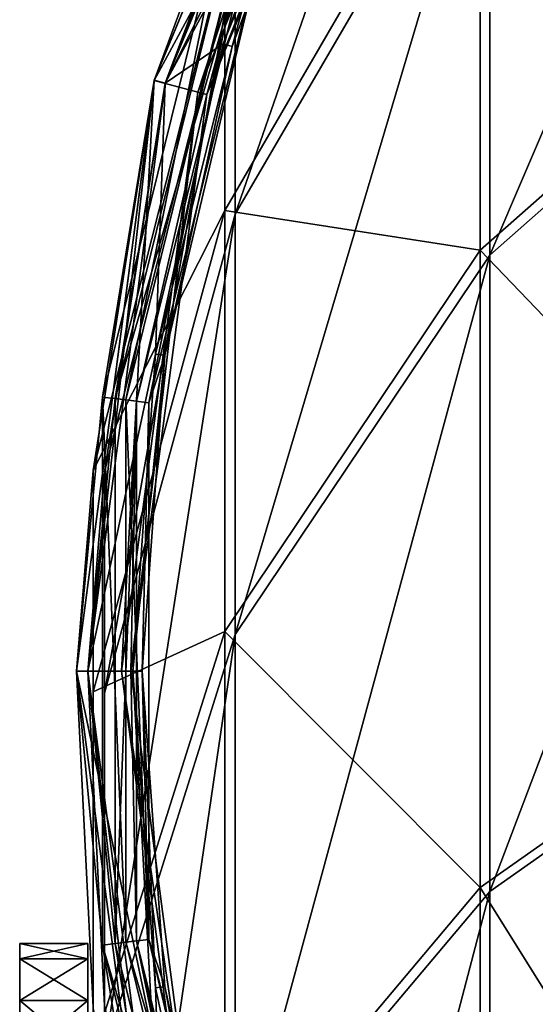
# Model space of a CAD drawing. Extents: x -1448 to 108, y -535 to 375.
# Tile 127 of 147: x -269 to -246, y 260 to 303. Entities that reach past the tile are written whole.
import ezdxf

# ---------------------------------------------------------------- set-up
doc = ezdxf.new("R2010")
doc.units = 0
doc.header["$LTSCALE"] = 33.374815
for name, color, linetype in [('1019', 7, 'CONTINUOUS'), ('1020', 7, 'CONTINUOUS'), ('1024', 7, 'CONTINUOUS'), ('1080', 7, 'CONTINUOUS'), ('1081', 7, 'CONTINUOUS'), ('168', 7, 'CONTINUOUS'), ('171', 7, 'CONTINUOUS'), ('188', 7, 'CONTINUOUS'), ('195', 7, 'CONTINUOUS'), ('196', 7, 'CONTINUOUS'), ('197', 7, 'CONTINUOUS'), ('198', 7, 'CONTINUOUS'), ('199', 7, 'CONTINUOUS'), ('200', 7, 'CONTINUOUS'), ('201', 7, 'CONTINUOUS'), ('202', 7, 'CONTINUOUS'), ('203', 7, 'CONTINUOUS'), ('204', 7, 'CONTINUOUS'), ('205', 7, 'CONTINUOUS')]:
    doc.layers.add(name, color=color, linetype=linetype)

msp = doc.modelspace()

# ---------------------------------------------------------------- linework, layer by layer
at = {"layer": '1019', "color": 7, "linetype": 'CONTINUOUS'}
for points in [[(-266, 262.5, -57.5), (-266, 262.5, -42.5), (-266, 261.83, -40), (-266, 262.5, -57.5)], [(-266, 261.83, -60), (-266, 262.5, -57.5), (-266, 261.83, -40), (-266, 261.83, -60)], [(-266, 260, -61.83), (-266, 261.83, -60), (-266, 260, -38.17), (-266, 260, -61.83)], [(-266, 260, -38.17), (-266, 261.83, -60), (-266, 261.83, -40), (-266, 260, -38.17)], [(-266, 257.5, -62.5), (-266, 260, -61.83), (-266, 257.5, -37.5), (-266, 257.5, -62.5)], [(-266, 257.5, -37.5), (-266, 260, -61.83), (-266, 260, -38.17), (-266, 257.5, -37.5)]]:
    msp.add_3dface(points, dxfattribs=at)
at = {"layer": '1020', "color": 7, "linetype": 'CONTINUOUS'}
for points in [[(-269, 262.5, -42.5), (-269, 262.5, -57.5), (-269, 261.83, -60), (-269, 262.5, -42.5)], [(-269, 262.5, -42.5), (-269, 261.83, -60), (-269, 261.83, -40), (-269, 262.5, -42.5)], [(-269, 261.83, -60), (-269, 260, -61.83), (-269, 261.83, -40), (-269, 261.83, -60)], [(-269, 261.83, -40), (-269, 260, -61.83), (-269, 260, -38.17), (-269, 261.83, -40)], [(-269, 257.5, -62.5), (-269, 257.5, -37.5), (-269, 260, -38.17), (-269, 257.5, -62.5)], [(-269, 260, -61.83), (-269, 257.5, -62.5), (-269, 260, -38.17), (-269, 260, -61.83)]]:
    msp.add_3dface(points, dxfattribs=at)
at = {"layer": '1024', "color": 7, "linetype": 'CONTINUOUS'}
for points in [[(-266, 262.5, -42.5), (-266, 262.5, -57.5), (-269, 262.5, -42.5), (-266, 262.5, -42.5)], [(-269, 262.5, -42.5), (-266, 262.5, -57.5), (-269, 262.5, -57.5), (-269, 262.5, -42.5)]]:
    msp.add_3dface(points, dxfattribs=at)
at = {"layer": '1080', "color": 7, "linetype": 'CONTINUOUS'}
for points in [[(-266, 261.83, -40), (-266, 262.5, -42.5), (-269, 261.83, -40), (-266, 261.83, -40)], [(-266, 262.5, -42.5), (-269, 262.5, -42.5), (-269, 261.83, -40), (-266, 262.5, -42.5)], [(-266, 260, -38.17), (-266, 261.83, -40), (-269, 260, -38.17), (-266, 260, -38.17)], [(-266, 261.83, -40), (-269, 261.83, -40), (-269, 260, -38.17), (-266, 261.83, -40)], [(-266, 257.5, -37.5), (-266, 260, -38.17), (-269, 257.5, -37.5), (-266, 257.5, -37.5)], [(-269, 257.5, -37.5), (-266, 260, -38.17), (-269, 260, -38.17), (-269, 257.5, -37.5)]]:
    msp.add_3dface(points, dxfattribs=at)
at = {"layer": '1081', "color": 7, "linetype": 'CONTINUOUS'}
for points in [[(-266, 262.5, -57.5), (-266, 261.83, -60), (-269, 262.5, -57.5), (-266, 262.5, -57.5)], [(-269, 262.5, -57.5), (-266, 261.83, -60), (-269, 261.83, -60), (-269, 262.5, -57.5)], [(-266, 261.83, -60), (-266, 260, -61.83), (-269, 261.83, -60), (-266, 261.83, -60)], [(-266, 260, -61.83), (-269, 260, -61.83), (-269, 261.83, -60), (-266, 260, -61.83)], [(-266, 260, -61.83), (-266, 257.5, -62.5), (-269, 260, -61.83), (-266, 260, -61.83)], [(-266, 257.5, -62.5), (-269, 257.5, -62.5), (-269, 260, -61.83), (-266, 257.5, -62.5)]]:
    msp.add_3dface(points, dxfattribs=at)
at = {"layer": '168', "color": 7, "linetype": 'CONTINUOUS'}
for points in [[(-263.076, 300.511, -120), (-259.969, 306.274, -85.538), (-253.036, 324.75, -120), (-263.076, 300.511, -120)], [(-259.969, 306.274, -85.538), (-259.969, 294.785, -52.597), (-248.71, 314.122, -43.307), (-259.969, 306.274, -85.538)], [(-259.969, 294.785, -52.597), (-248.71, 293.029, -9.679), (-248.71, 314.122, -43.307), (-259.969, 294.785, -52.597)], [(-248.71, 293.029, -9.679), (-232.644, 307.215, 1.618), (-248.71, 314.122, -43.307), (-248.71, 293.029, -9.679)], [(-248.71, 293.029, -9.679), (-232.644, 276.289, 32.579), (-232.644, 307.215, 1.618), (-248.71, 293.029, -9.679)], [(-265.767, 283.334, -90.746), (-259.969, 306.274, -85.538), (-263.076, 300.511, -120), (-265.767, 283.334, -90.746)], [(-259.969, 306.274, -85.538), (-265.767, 283.334, -90.746), (-259.969, 294.785, -52.597), (-259.969, 306.274, -85.538)], [(-266.5, 274.5, -120), (-265.767, 283.334, -90.746), (-263.076, 300.511, -120), (-266.5, 274.5, -120)], [(-265.767, 283.334, -90.746), (-265.767, 273.582, -62.785), (-259.969, 294.785, -52.597), (-265.767, 283.334, -90.746)], [(-265.767, 273.582, -62.785), (-259.969, 276.248, -23.043), (-259.969, 294.785, -52.597), (-265.767, 273.582, -62.785)], [(-259.969, 276.248, -23.043), (-248.71, 293.029, -9.679), (-259.969, 294.785, -52.597), (-259.969, 276.248, -23.043)], [(-259.969, 276.248, -23.043), (-248.71, 264.976, 18.405), (-248.71, 293.029, -9.679), (-259.969, 276.248, -23.043)], [(-248.71, 264.976, 18.405), (-232.644, 276.289, 32.579), (-248.71, 293.029, -9.679), (-248.71, 264.976, 18.405)], [(-265.767, 259.708, -96.111), (-265.767, 283.334, -90.746), (-266.5, 274.5, -120), (-265.767, 259.708, -96.111)], [(-265.767, 283.334, -90.746), (-265.767, 259.708, -96.111), (-265.767, 273.582, -62.785), (-265.767, 283.334, -90.746)], [(-265.767, 257.846, -37.698), (-259.969, 251.593, 1.639), (-259.969, 276.248, -23.043), (-265.767, 257.846, -37.698)], [(-265.767, 257.846, -37.698), (-259.969, 276.248, -23.043), (-265.767, 273.582, -62.785), (-265.767, 257.846, -37.698)], [(-259.969, 251.593, 1.639), (-248.71, 264.976, 18.405), (-259.969, 276.248, -23.043), (-259.969, 251.593, 1.639)], [(-248.71, 264.976, 18.405), (-232.644, 239.245, 55.873), (-232.644, 276.289, 32.579), (-248.71, 264.976, 18.405)], [(-263.076, 248.489, -120), (-265.767, 259.708, -96.111), (-266.5, 274.5, -120), (-263.076, 248.489, -120)], [(-265.767, 259.708, -96.111), (-265.767, 251.744, -73.277), (-265.767, 273.582, -62.785), (-265.767, 259.708, -96.111)], [(-265.767, 251.744, -73.277), (-265.767, 257.846, -37.698), (-265.767, 273.582, -62.785), (-265.767, 251.744, -73.277)], [(-259.969, 251.593, 1.639), (-248.71, 231.372, 39.536), (-248.71, 264.976, 18.405), (-259.969, 251.593, 1.639)], [(-248.71, 231.372, 39.536), (-232.644, 239.245, 55.873), (-248.71, 264.976, 18.405), (-248.71, 231.372, 39.536)]]:
    msp.add_3dface(points, dxfattribs=at)
at = {"layer": '171', "color": 7, "linetype": 'CONTINUOUS'}
for points in [[(-232.312, 306.922, 1.385), (-248.298, 292.807, -9.856), (-232.312, 330.131, -35.615), (-232.312, 306.922, 1.385)], [(-232.312, 330.131, -35.615), (-248.298, 292.807, -9.856), (-248.298, 313.866, -43.43), (-232.312, 330.131, -35.615)], [(-259.502, 306.101, -85.577), (-248.298, 326.918, -80.85), (-259.502, 294.626, -52.674), (-259.502, 306.101, -85.577)], [(-248.298, 326.918, -80.85), (-248.298, 313.866, -43.43), (-259.502, 294.626, -52.674), (-248.298, 326.918, -80.85)], [(-262.593, 300.382, -120), (-252.603, 324.5, -120), (-259.502, 306.101, -85.577), (-262.593, 300.382, -120)], [(-248.298, 292.807, -9.856), (-259.502, 276.109, -23.154), (-248.298, 313.866, -43.43), (-248.298, 292.807, -9.856)], [(-248.298, 313.866, -43.43), (-259.502, 276.109, -23.154), (-259.502, 294.626, -52.674), (-248.298, 313.866, -43.43)], [(-232.312, 276.056, 32.286), (-248.298, 264.799, 18.183), (-232.312, 306.922, 1.385), (-232.312, 276.056, 32.286)], [(-232.312, 306.922, 1.385), (-248.298, 264.799, 18.183), (-248.298, 292.807, -9.856), (-232.312, 306.922, 1.385)], [(-265.271, 283.276, -90.76), (-262.593, 300.382, -120), (-259.502, 306.101, -85.577), (-265.271, 283.276, -90.76)], [(-265.271, 283.276, -90.76), (-259.502, 306.101, -85.577), (-265.271, 273.528, -62.811), (-265.271, 283.276, -90.76)], [(-259.502, 306.101, -85.577), (-259.502, 294.626, -52.674), (-265.271, 273.528, -62.811), (-259.502, 306.101, -85.577)], [(-266, 274.5, -120), (-262.593, 300.382, -120), (-265.271, 283.276, -90.76), (-266, 274.5, -120)], [(-259.502, 276.109, -23.154), (-265.271, 257.799, -37.735), (-259.502, 294.626, -52.674), (-259.502, 276.109, -23.154)], [(-259.502, 294.626, -52.674), (-265.271, 257.799, -37.735), (-265.271, 273.528, -62.811), (-259.502, 294.626, -52.674)], [(-248.298, 264.799, 18.183), (-259.502, 251.483, 1.5), (-248.298, 292.807, -9.856), (-248.298, 264.799, 18.183)], [(-248.298, 292.807, -9.856), (-259.502, 251.483, 1.5), (-259.502, 276.109, -23.154), (-248.298, 292.807, -9.856)], [(-265.271, 259.767, -96.098), (-266, 274.5, -120), (-265.271, 283.276, -90.76), (-265.271, 259.767, -96.098)], [(-265.271, 259.767, -96.098), (-265.271, 283.276, -90.76), (-265.271, 251.798, -73.251), (-265.271, 259.767, -96.098)], [(-265.271, 283.276, -90.76), (-265.271, 273.528, -62.811), (-265.271, 251.798, -73.251), (-265.271, 283.276, -90.76)], [(-259.502, 251.483, 1.5), (-265.271, 236.88, -16.793), (-259.502, 276.109, -23.154), (-259.502, 251.483, 1.5)], [(-259.502, 276.109, -23.154), (-265.271, 236.88, -16.793), (-265.271, 257.799, -37.735), (-259.502, 276.109, -23.154)], [(-232.312, 239.082, 55.536), (-248.298, 231.249, 39.28), (-232.312, 276.056, 32.286), (-232.312, 239.082, 55.536)], [(-232.312, 276.056, 32.286), (-248.298, 231.249, 39.28), (-248.298, 264.799, 18.183), (-232.312, 276.056, 32.286)], [(-262.593, 248.618, -120), (-266, 274.5, -120), (-265.271, 259.767, -96.098), (-262.593, 248.618, -120)], [(-265.271, 257.799, -37.735), (-265.271, 238.941, -52.753), (-265.271, 273.528, -62.811), (-265.271, 257.799, -37.735)], [(-265.271, 273.528, -62.811), (-265.271, 238.941, -52.753), (-265.271, 251.798, -73.251), (-265.271, 273.528, -62.811)], [(-248.298, 231.249, 39.28), (-259.502, 221.983, 20.05), (-248.298, 264.799, 18.183), (-248.298, 231.249, 39.28)], [(-248.298, 264.799, 18.183), (-259.502, 221.983, 20.05), (-259.502, 251.483, 1.5), (-248.298, 264.799, 18.183)]]:
    msp.add_3dface(points, dxfattribs=at)
at = {"layer": '188', "color": 7, "linetype": 'CONTINUOUS'}
for points in [[(-253.036, 324.749, -140.397), (-263.075, 300.512, -140.397), (-262.592, 300.382, -140.397), (-253.036, 324.749, -140.397)], [(-252.603, 324.499, -140.397), (-253.036, 324.749, -140.397), (-262.592, 300.382, -140.397), (-252.603, 324.499, -140.397)], [(-263.075, 300.512, -140.397), (-266.5, 274.5, -140.397), (-266, 274.5, -140.397), (-263.075, 300.512, -140.397)], [(-262.592, 300.382, -140.397), (-263.075, 300.512, -140.397), (-266, 274.5, -140.397), (-262.592, 300.382, -140.397)], [(-266.5, 274.5, -140.397), (-263.075, 248.488, -140.397), (-266, 274.5, -140.397), (-266.5, 274.5, -140.397)], [(-266, 274.5, -140.397), (-263.075, 248.488, -140.397), (-262.592, 248.618, -140.397), (-266, 274.5, -140.397)]]:
    msp.add_3dface(points, dxfattribs=at)
at = {"layer": '195', "color": 7, "linetype": 'CONTINUOUS'}
for points in [[(-252.603, 324.5, -120), (-262.593, 300.382, -120), (-255.157, 315.216, -123.142), (-252.603, 324.5, -120)], [(-255.157, 315.216, -123.142), (-262.593, 300.382, -120), (-260.044, 302.114, -123.142), (-255.157, 315.216, -123.142)], [(-260.044, 302.114, -123.142), (-262.593, 300.382, -120), (-263.016, 288.449, -123.142), (-260.044, 302.114, -123.142)], [(-262.593, 300.382, -120), (-266, 274.5, -120), (-263.016, 288.449, -123.142), (-262.593, 300.382, -120)], [(-263.016, 288.449, -123.142), (-266, 274.5, -120), (-264.014, 274.5, -123.142), (-263.016, 288.449, -123.142)], [(-266, 274.5, -120), (-262.593, 248.618, -120), (-264.014, 274.5, -123.142), (-266, 274.5, -120)], [(-264.014, 274.5, -123.142), (-262.593, 248.618, -120), (-263.016, 260.551, -123.142), (-264.014, 274.5, -123.142)], [(-263.016, 260.551, -123.142), (-262.593, 248.618, -120), (-260.044, 246.886, -123.142), (-263.016, 260.551, -123.142)]]:
    msp.add_3dface(points, dxfattribs=at)
at = {"layer": '196', "color": 7, "linetype": 'CONTINUOUS'}
for points in [[(-255.157, 315.216, -123.142), (-260.044, 302.114, -123.142), (-254.78, 315.044, -135.615), (-255.157, 315.216, -123.142)], [(-254.78, 315.044, -135.615), (-260.044, 302.114, -123.142), (-259.646, 301.997, -135.615), (-254.78, 315.044, -135.615)], [(-260.044, 302.114, -123.142), (-263.016, 288.449, -123.142), (-259.646, 301.997, -135.615), (-260.044, 302.114, -123.142)], [(-259.646, 301.997, -135.615), (-263.016, 288.449, -123.142), (-262.606, 288.39, -135.615), (-259.646, 301.997, -135.615)], [(-263.016, 288.449, -123.142), (-264.014, 274.5, -123.142), (-262.606, 288.39, -135.615), (-263.016, 288.449, -123.142)], [(-262.606, 288.39, -135.615), (-264.014, 274.5, -123.142), (-263.6, 274.5, -135.615), (-262.606, 288.39, -135.615)], [(-264.014, 274.5, -123.142), (-263.016, 260.551, -123.142), (-263.6, 274.5, -135.615), (-264.014, 274.5, -123.142)], [(-263.6, 274.5, -135.615), (-263.016, 260.551, -123.142), (-262.606, 260.61, -135.615), (-263.6, 274.5, -135.615)], [(-263.016, 260.551, -123.142), (-260.044, 246.886, -123.142), (-262.606, 260.61, -135.615), (-263.016, 260.551, -123.142)], [(-262.606, 260.61, -135.615), (-260.044, 246.886, -123.142), (-259.646, 247.003, -135.615), (-262.606, 260.61, -135.615)]]:
    msp.add_3dface(points, dxfattribs=at)
at = {"layer": '197', "color": 7, "linetype": 'CONTINUOUS'}
for points in [[(-254.78, 315.044, -135.615), (-259.646, 301.997, -135.615), (-254.78, 315.044, -144.947), (-254.78, 315.044, -135.615)], [(-254.78, 315.044, -144.947), (-259.646, 301.997, -135.615), (-259.646, 301.997, -144.947), (-254.78, 315.044, -144.947)], [(-259.646, 301.997, -135.615), (-262.606, 288.39, -135.615), (-259.646, 301.997, -144.947), (-259.646, 301.997, -135.615)], [(-259.646, 301.997, -144.947), (-262.606, 288.39, -135.615), (-262.606, 288.39, -144.947), (-259.646, 301.997, -144.947)], [(-262.606, 288.39, -135.615), (-263.6, 274.5, -135.615), (-262.606, 288.39, -144.947), (-262.606, 288.39, -135.615)], [(-262.606, 288.39, -144.947), (-263.6, 274.5, -135.615), (-263.6, 274.5, -144.947), (-262.606, 288.39, -144.947)], [(-263.6, 274.5, -135.615), (-262.606, 260.61, -135.615), (-263.6, 274.5, -144.947), (-263.6, 274.5, -135.615)], [(-263.6, 274.5, -144.947), (-262.606, 260.61, -135.615), (-262.606, 260.61, -144.947), (-263.6, 274.5, -144.947)], [(-262.606, 260.61, -135.615), (-259.646, 247.003, -135.615), (-262.606, 260.61, -144.947), (-262.606, 260.61, -135.615)], [(-262.606, 260.61, -144.947), (-259.646, 247.003, -135.615), (-259.646, 247.003, -144.947), (-262.606, 260.61, -144.947)]]:
    msp.add_3dface(points, dxfattribs=at)
at = {"layer": '198', "color": 7, "linetype": 'CONTINUOUS'}
for points in [[(-253.035, 324.75, -144.947), (-259.573, 309.988, -145.971), (-263.075, 300.511, -144.947), (-253.035, 324.75, -144.947)], [(-254.78, 315.044, -144.947), (-259.646, 301.997, -144.947), (-257.655, 309.26, -145.972), (-254.78, 315.044, -144.947)], [(-259.573, 309.988, -145.971), (-264.329, 286.439, -146.397), (-265.347, 286.563, -145.971), (-259.573, 309.988, -145.971)], [(-259.573, 309.988, -145.971), (-265.347, 286.563, -145.971), (-263.075, 300.511, -144.947), (-259.573, 309.988, -145.971)], [(-258.614, 309.624, -146.397), (-264.329, 286.439, -146.397), (-259.573, 309.988, -145.971), (-258.614, 309.624, -146.397)], [(-258.614, 309.624, -146.397), (-263.31, 286.316, -145.972), (-264.329, 286.439, -146.397), (-258.614, 309.624, -146.397)], [(-257.655, 309.26, -145.972), (-263.31, 286.316, -145.972), (-258.614, 309.624, -146.397), (-257.655, 309.26, -145.972)], [(-257.655, 309.26, -145.972), (-262.606, 288.39, -144.947), (-263.31, 286.316, -145.972), (-257.655, 309.26, -145.972)], [(-259.646, 301.997, -144.947), (-262.606, 288.39, -144.947), (-257.655, 309.26, -145.972), (-259.646, 301.997, -144.947)], [(-263.075, 300.511, -144.947), (-265.347, 286.563, -145.971), (-266.5, 274.5, -144.947), (-263.075, 300.511, -144.947)], [(-262.606, 288.39, -144.947), (-263.6, 274.5, -144.947), (-263.31, 286.316, -145.972), (-262.606, 288.39, -144.947)], [(-265.347, 286.563, -145.971), (-265.347, 262.437, -145.971), (-266.5, 274.5, -144.947), (-265.347, 286.563, -145.971)], [(-264.329, 286.439, -146.397), (-264.329, 262.561, -146.397), (-265.347, 286.563, -145.971), (-264.329, 286.439, -146.397)], [(-265.347, 286.563, -145.971), (-264.329, 262.561, -146.397), (-265.347, 262.437, -145.971), (-265.347, 286.563, -145.971)], [(-263.31, 286.316, -145.972), (-263.31, 262.684, -145.972), (-264.329, 286.439, -146.397), (-263.31, 286.316, -145.972)], [(-264.329, 286.439, -146.397), (-263.31, 262.684, -145.972), (-264.329, 262.561, -146.397), (-264.329, 286.439, -146.397)], [(-263.31, 286.316, -145.972), (-263.6, 274.5, -144.947), (-263.31, 262.684, -145.972), (-263.31, 286.316, -145.972)], [(-266.5, 274.5, -144.947), (-265.347, 262.437, -145.971), (-263.075, 248.489, -144.947), (-266.5, 274.5, -144.947)], [(-263.6, 274.5, -144.947), (-262.606, 260.61, -144.947), (-263.31, 262.684, -145.972), (-263.6, 274.5, -144.947)], [(-264.329, 262.561, -146.397), (-258.614, 239.376, -146.397), (-265.347, 262.437, -145.971), (-264.329, 262.561, -146.397)], [(-265.347, 262.437, -145.971), (-258.614, 239.376, -146.397), (-259.573, 239.012, -145.971), (-265.347, 262.437, -145.971)], [(-265.347, 262.437, -145.971), (-259.573, 239.012, -145.971), (-263.075, 248.489, -144.947), (-265.347, 262.437, -145.971)], [(-263.31, 262.684, -145.972), (-257.655, 239.74, -145.972), (-264.329, 262.561, -146.397), (-263.31, 262.684, -145.972)], [(-264.329, 262.561, -146.397), (-257.655, 239.74, -145.972), (-258.614, 239.376, -146.397), (-264.329, 262.561, -146.397)], [(-262.606, 260.61, -144.947), (-259.646, 247.003, -144.947), (-263.31, 262.684, -145.972), (-262.606, 260.61, -144.947)], [(-263.31, 262.684, -145.972), (-259.646, 247.003, -144.947), (-257.655, 239.74, -145.972), (-263.31, 262.684, -145.972)]]:
    msp.add_3dface(points, dxfattribs=at)
at = {"layer": '199', "color": 7, "linetype": 'CONTINUOUS'}
for points in [[(-253.036, 324.749, -140.397), (-253.035, 324.75, -144.947), (-263.075, 300.511, -144.947), (-253.036, 324.749, -140.397)], [(-263.075, 300.512, -140.397), (-253.036, 324.749, -140.397), (-263.075, 300.511, -144.947), (-263.075, 300.512, -140.397)], [(-266.5, 274.5, -140.397), (-263.075, 300.512, -140.397), (-266.5, 274.5, -144.947), (-266.5, 274.5, -140.397)], [(-263.075, 300.512, -140.397), (-263.075, 300.511, -144.947), (-266.5, 274.5, -144.947), (-263.075, 300.512, -140.397)], [(-263.075, 248.488, -140.397), (-266.5, 274.5, -140.397), (-263.075, 248.489, -144.947), (-263.075, 248.488, -140.397)], [(-266.5, 274.5, -140.397), (-266.5, 274.5, -144.947), (-263.075, 248.489, -144.947), (-266.5, 274.5, -140.397)]]:
    msp.add_3dface(points, dxfattribs=at)
at = {"layer": '200', "color": 7, "linetype": 'CONTINUOUS'}
for points in [[(-252.603, 324.499, -140.397), (-262.592, 300.382, -140.397), (-252.602, 324.5, -144.947), (-252.603, 324.499, -140.397)], [(-252.602, 324.5, -144.947), (-262.592, 300.382, -140.397), (-262.592, 300.382, -144.947), (-252.602, 324.5, -144.947)], [(-262.592, 300.382, -140.397), (-266, 274.5, -140.397), (-262.592, 300.382, -144.947), (-262.592, 300.382, -140.397)], [(-262.592, 300.382, -144.947), (-266, 274.5, -140.397), (-266, 274.5, -144.947), (-262.592, 300.382, -144.947)], [(-266, 274.5, -140.397), (-262.592, 248.618, -140.397), (-266, 274.5, -144.947), (-266, 274.5, -140.397)], [(-266, 274.5, -144.947), (-262.592, 248.618, -140.397), (-262.592, 248.618, -144.947), (-266, 274.5, -144.947)]]:
    msp.add_3dface(points, dxfattribs=at)
at = {"layer": '201', "color": 7, "linetype": 'CONTINUOUS'}
for points in [[(-252.602, 324.5, -144.947), (-262.592, 300.382, -144.947), (-259.058, 309.792, -145.769), (-252.602, 324.5, -144.947)], [(-250.957, 323.55, -144.947), (-258.169, 309.455, -145.77), (-260.757, 299.89, -144.947), (-250.957, 323.55, -144.947)], [(-259.058, 309.792, -145.769), (-262.592, 300.382, -144.947), (-264.8, 286.497, -145.769), (-259.058, 309.792, -145.769)], [(-259.058, 309.792, -145.769), (-264.8, 286.497, -145.769), (-258.169, 309.455, -145.77), (-259.058, 309.792, -145.769)], [(-258.169, 309.455, -145.77), (-264.8, 286.497, -145.769), (-263.856, 286.382, -145.77), (-258.169, 309.455, -145.77)], [(-258.169, 309.455, -145.77), (-263.856, 286.382, -145.77), (-260.757, 299.89, -144.947), (-258.169, 309.455, -145.77)], [(-262.592, 300.382, -144.947), (-266, 274.5, -144.947), (-264.8, 286.497, -145.769), (-262.592, 300.382, -144.947)], [(-260.757, 299.89, -144.947), (-263.856, 286.382, -145.77), (-264.1, 274.5, -144.947), (-260.757, 299.89, -144.947)], [(-264.8, 286.497, -145.769), (-266, 274.5, -144.947), (-264.8, 262.503, -145.769), (-264.8, 286.497, -145.769)], [(-264.8, 286.497, -145.769), (-264.8, 262.503, -145.769), (-263.856, 286.382, -145.77), (-264.8, 286.497, -145.769)], [(-263.856, 286.382, -145.77), (-264.8, 262.503, -145.769), (-263.856, 262.618, -145.77), (-263.856, 286.382, -145.77)], [(-263.856, 286.382, -145.77), (-263.856, 262.618, -145.77), (-264.1, 274.5, -144.947), (-263.856, 286.382, -145.77)], [(-266, 274.5, -144.947), (-262.592, 248.618, -144.947), (-264.8, 262.503, -145.769), (-266, 274.5, -144.947)], [(-264.1, 274.5, -144.947), (-263.856, 262.618, -145.77), (-260.757, 249.11, -144.947), (-264.1, 274.5, -144.947)], [(-264.8, 262.503, -145.769), (-259.058, 239.208, -145.769), (-263.856, 262.618, -145.77), (-264.8, 262.503, -145.769)], [(-264.8, 262.503, -145.769), (-262.592, 248.618, -144.947), (-259.058, 239.208, -145.769), (-264.8, 262.503, -145.769)], [(-263.856, 262.618, -145.77), (-259.058, 239.208, -145.769), (-258.169, 239.545, -145.77), (-263.856, 262.618, -145.77)], [(-263.856, 262.618, -145.77), (-258.169, 239.545, -145.77), (-260.757, 249.11, -144.947), (-263.856, 262.618, -145.77)]]:
    msp.add_3dface(points, dxfattribs=at)
at = {"layer": '202', "color": 7, "linetype": 'CONTINUOUS'}
for points in [[(-250.957, 323.55, -144.947), (-260.757, 299.89, -144.947), (-250.957, 323.55, -135.623), (-250.957, 323.55, -144.947)], [(-250.957, 323.55, -135.623), (-260.757, 299.89, -144.947), (-260.757, 299.89, -135.623), (-250.957, 323.55, -135.623)], [(-260.757, 299.89, -144.947), (-264.1, 274.5, -144.947), (-260.757, 299.89, -135.623), (-260.757, 299.89, -144.947)], [(-260.757, 299.89, -135.623), (-264.1, 274.5, -144.947), (-264.1, 274.5, -135.623), (-260.757, 299.89, -135.623)], [(-264.1, 274.5, -144.947), (-260.757, 249.11, -144.947), (-264.1, 274.5, -135.623), (-264.1, 274.5, -144.947)], [(-264.1, 274.5, -135.623), (-260.757, 249.11, -144.947), (-260.757, 249.11, -135.623), (-264.1, 274.5, -135.623)]]:
    msp.add_3dface(points, dxfattribs=at)
at = {"layer": '203', "color": 7, "linetype": 'CONTINUOUS'}
for points in [[(-251.311, 323.755, -123.294), (-260.757, 299.89, -135.623), (-261.152, 299.996, -123.294), (-251.311, 323.755, -123.294)], [(-250.957, 323.55, -135.623), (-260.757, 299.89, -135.623), (-251.311, 323.755, -123.294), (-250.957, 323.55, -135.623)], [(-261.152, 299.996, -123.294), (-264.1, 274.5, -135.623), (-264.509, 274.5, -123.294), (-261.152, 299.996, -123.294)], [(-260.757, 299.89, -135.623), (-264.1, 274.5, -135.623), (-261.152, 299.996, -123.294), (-260.757, 299.89, -135.623)], [(-264.1, 274.5, -135.623), (-260.757, 249.11, -135.623), (-264.509, 274.5, -123.294), (-264.1, 274.5, -135.623)], [(-264.509, 274.5, -123.294), (-260.757, 249.11, -135.623), (-261.152, 249.004, -123.294), (-264.509, 274.5, -123.294)]]:
    msp.add_3dface(points, dxfattribs=at)
at = {"layer": '204', "color": 7, "linetype": 'CONTINUOUS'}
for points in [[(-253.036, 324.75, -120.145), (-261.152, 299.996, -123.294), (-263.076, 300.511, -120.145), (-253.036, 324.75, -120.145)], [(-251.311, 323.755, -123.294), (-261.152, 299.996, -123.294), (-253.036, 324.75, -120.145), (-251.311, 323.755, -123.294)], [(-263.076, 300.511, -120.145), (-264.509, 274.5, -123.294), (-266.5, 274.5, -120.145), (-263.076, 300.511, -120.145)], [(-261.152, 299.996, -123.294), (-264.509, 274.5, -123.294), (-263.076, 300.511, -120.145), (-261.152, 299.996, -123.294)], [(-264.509, 274.5, -123.294), (-261.152, 249.004, -123.294), (-266.5, 274.5, -120.145), (-264.509, 274.5, -123.294)], [(-266.5, 274.5, -120.145), (-261.152, 249.004, -123.294), (-263.076, 248.489, -120.145), (-266.5, 274.5, -120.145)]]:
    msp.add_3dface(points, dxfattribs=at)
at = {"layer": '205', "color": 7, "linetype": 'CONTINUOUS'}
for points in [[(-263.076, 300.511, -120), (-253.036, 324.75, -120), (-263.076, 300.511, -120.145), (-263.076, 300.511, -120)], [(-253.036, 324.75, -120), (-253.036, 324.75, -120.145), (-263.076, 300.511, -120.145), (-253.036, 324.75, -120)], [(-266.5, 274.5, -120), (-263.076, 300.511, -120), (-266.5, 274.5, -120.145), (-266.5, 274.5, -120)], [(-263.076, 300.511, -120), (-263.076, 300.511, -120.145), (-266.5, 274.5, -120.145), (-263.076, 300.511, -120)], [(-263.076, 248.489, -120), (-266.5, 274.5, -120), (-263.076, 248.489, -120.145), (-263.076, 248.489, -120)], [(-266.5, 274.5, -120), (-266.5, 274.5, -120.145), (-263.076, 248.489, -120.145), (-266.5, 274.5, -120)]]:
    msp.add_3dface(points, dxfattribs=at)

doc.saveas('drawing.dxf')
